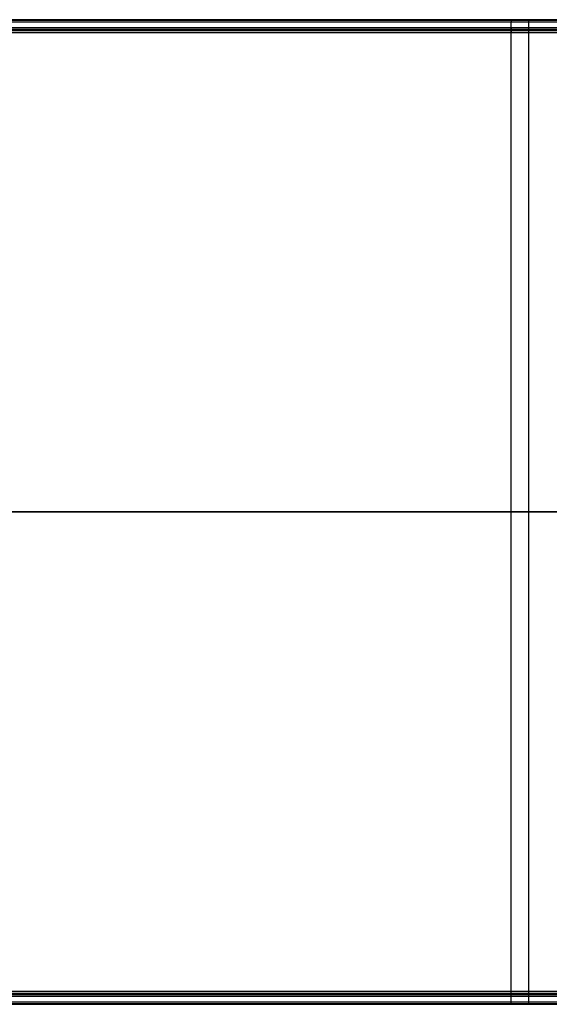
# Model space of a CAD drawing. Header units: millimetres. Extents: x 1.2 to 81.2, y 3.1 to 43.1.
# Tile 18 of 37: x 22 to 42.7, y 3.8 to 42.4. Entities that reach past the tile are written whole.
import ezdxf

# ---------------------------------------------------------------- set-up
doc = ezdxf.new("R2010")
doc.units = ezdxf.units.MM
doc.header["$MEASUREMENT"] = 0
doc.layers.add('Default', color=7, linetype='Continuous', true_color=0x000000)

msp = doc.modelspace()

# ---------------------------------------------------------------- linework, layer by layer
at = {"layer": 'Default'}
for p, q in [((79.736, 42.326, 22.499), (2.733, 42.326, 22.499)), ((79.736, 42.326, 25.499), (2.733, 42.326, 25.499)), ((3.133, 42.126, 25.499), (79.336, 42.126, 25.499)), ((41.234, 3.926, 22.499), (41.234, 42.326, 22.499)), ((41.234, 42.126, 25.499), (41.234, 42.326, 25.499)), ((3.133, 41.926, 22.699), (79.336, 41.926, 22.699)), ((41.234, 4.326, 22.699), (41.234, 41.926, 22.699)), ((2.733, 23.126, 22.499), (79.736, 23.126, 22.499)), ((79.336, 23.126, 22.699), (3.133, 23.126, 22.699)), ((79.336, 4.326, 22.699), (3.133, 4.326, 22.699)), ((2.733, 3.926, 22.499), (79.736, 3.926, 22.499)), ((2.733, 3.926, 25.499), (79.736, 3.926, 25.499)), ((79.336, 4.126, 25.499), (3.133, 4.126, 25.499)), ((41.234, 3.926, 25.499), (41.234, 4.126, 25.499))]:
    msp.add_line(p, q, dxfattribs=at)
for points in [[(80.532, 42.426, 21.099), (41.232, 42.426, 21.17), (1.932, 42.426, 21.241)], [(79.736, 42.426, 22.599), (41.234, 42.426, 22.599), (2.733, 42.426, 22.599)], [(79.736, 42.426, 25.399), (41.234, 42.426, 25.399), (2.733, 42.426, 25.399)], [(79.736, 42.426, 23.999), (41.234, 42.426, 23.999), (2.733, 42.426, 23.999)], [(79.736, 42.397, 22.528), (41.234, 42.397, 22.528), (2.733, 42.397, 22.528)], [(79.736, 42.397, 25.469), (41.234, 42.397, 25.469), (2.733, 42.397, 25.469)], [(41.234, 42.426, 22.599), (41.234, 42.426, 23.999), (41.234, 42.426, 25.399)], [(41.933, 3.826, 21.87), (41.933, 23.126, 21.87), (41.933, 42.426, 21.87)], [(3.133, 42.055, 25.469), (41.234, 42.055, 25.469), (79.336, 42.055, 25.469)], [(3.133, 42.026, 25.399), (41.234, 42.026, 25.399), (79.336, 42.026, 25.399)], [(3.133, 42.026, 22.799), (41.234, 42.026, 22.799), (79.336, 42.026, 22.799)], [(3.133, 42.026, 24.099), (41.234, 42.026, 24.099), (79.336, 42.026, 24.099)], [(3.133, 41.997, 22.728), (41.234, 41.997, 22.728), (79.336, 41.997, 22.728)], [(41.234, 42.026, 25.399), (41.234, 42.026, 24.099), (41.234, 42.026, 22.799)], [(79.336, 4.255, 22.728), (41.234, 4.255, 22.728), (3.133, 4.255, 22.728)], [(79.336, 4.226, 25.399), (41.234, 4.226, 25.399), (3.133, 4.226, 25.399)], [(79.336, 4.226, 22.799), (41.234, 4.226, 22.799), (3.133, 4.226, 22.799)], [(79.336, 4.226, 24.099), (41.234, 4.226, 24.099), (3.133, 4.226, 24.099)], [(79.336, 4.197, 25.469), (41.234, 4.197, 25.469), (3.133, 4.197, 25.469)], [(41.234, 4.226, 25.399), (41.234, 4.226, 24.099), (41.234, 4.226, 22.799)], [(80.532, 3.826, 21.099), (41.232, 3.826, 21.17), (1.932, 3.826, 21.241)], [(2.733, 3.855, 22.528), (41.234, 3.855, 22.528), (79.736, 3.855, 22.528)], [(2.733, 3.855, 25.469), (41.234, 3.855, 25.469), (79.736, 3.855, 25.469)], [(2.733, 3.826, 25.399), (41.234, 3.826, 25.399), (79.736, 3.826, 25.399)], [(2.733, 3.826, 22.599), (41.234, 3.826, 22.599), (79.736, 3.826, 22.599)], [(2.733, 3.826, 23.999), (41.234, 3.826, 23.999), (79.736, 3.826, 23.999)], [(41.234, 3.826, 22.599), (41.234, 3.826, 23.999), (41.234, 3.826, 25.399)]]:
    msp.add_open_spline(points, degree=2, dxfattribs=at)
for points in [[(41.933, 42.426, 21.87), (41.933, 42.426, 21.17), (41.233, 42.426, 21.17), (40.533, 42.426, 21.17), (40.533, 42.426, 21.87), (40.533, 42.426, 22.57), (41.233, 42.426, 22.57), (41.933, 42.426, 22.57), (41.933, 42.426, 21.87)], [(41.933, 3.826, 21.87), (41.933, 3.826, 21.17), (41.233, 3.826, 21.17), (40.533, 3.826, 21.17), (40.533, 3.826, 21.87), (40.533, 3.826, 22.57), (41.233, 3.826, 22.57), (41.933, 3.826, 22.57), (41.933, 3.826, 21.87)]]:
    msp.add_rational_spline(points, [1, 0.707106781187, 1, 0.707106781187, 1, 0.707106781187, 1, 0.707106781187, 1], degree=2, knots=[0, 0, 0, 1.099557, 1.099557, 2.199115, 2.199115, 3.298672, 3.298672, 4.39823, 4.39823, 4.39823], dxfattribs=at)
for points in [[(41.234, 42.426, 22.599), (41.234, 42.426, 22.499), (41.234, 42.326, 22.499)], [(41.234, 42.426, 25.399), (41.234, 42.426, 25.499), (41.234, 42.326, 25.499)], [(41.244, 42.126, 25.499), (41.244, 42.026, 25.499), (41.244, 42.026, 25.399)], [(41.244, 42.026, 22.799), (41.244, 42.026, 22.699), (41.244, 41.926, 22.699)], [(41.244, 4.226, 22.799), (41.244, 4.226, 22.699), (41.244, 4.326, 22.699)], [(41.234, 3.826, 22.599), (41.234, 3.826, 22.499), (41.234, 3.926, 22.499)], [(41.234, 3.826, 25.399), (41.234, 3.826, 25.499), (41.234, 3.926, 25.499)], [(41.244, 4.126, 25.499), (41.244, 4.226, 25.499), (41.244, 4.226, 25.399)]]:
    msp.add_rational_spline(points, [1, 0.707106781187, 1], degree=2, dxfattribs=at)

doc.saveas('drawing.dxf')
